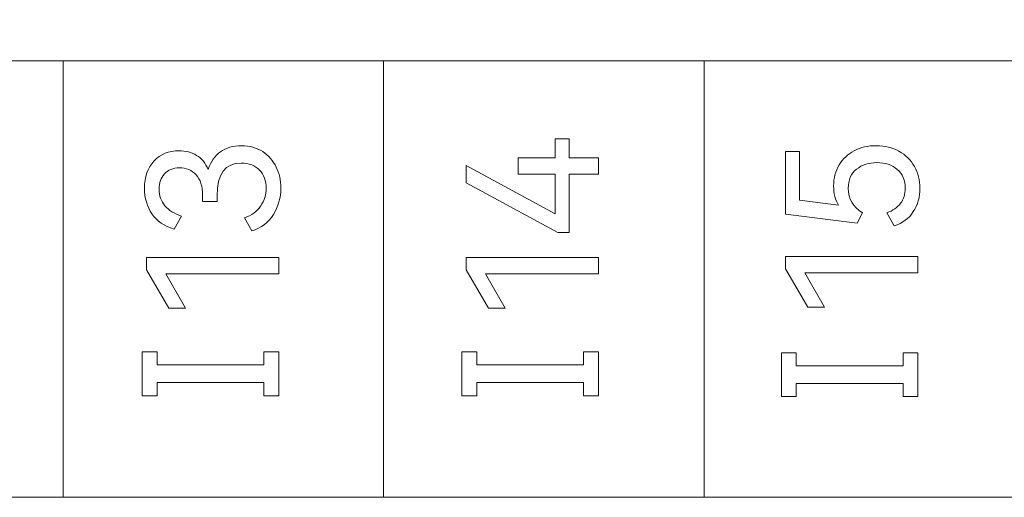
# Model space of a CAD drawing. Header units: millimetres. Extents: x 0 to 427, y 0 to 299.
# Tile 19 of 37: x 147.6 to 160.1, y 140.34 to 146.4. Entities that reach past the tile are written whole.
import ezdxf

# ---------------------------------------------------------------- set-up
doc = ezdxf.new("R2010")
doc.units = ezdxf.units.MM
doc.header["$LTSCALE"] = 23.1
doc.header["$MEASUREMENT"] = 0
doc.header["$PDSIZE"] = -5
doc.layers.add('IQC尺寸', color=3, linetype='Continuous', lineweight=18)
doc.layers.add('layer 1', color=7, linetype='Continuous')
doc.dimstyles.new('+-0.05', dxfattribs={"dimtxt": 2, "dimasz": 2, "dimexe": 1.25, "dimexo": 0.625, "dimtad": 1, "dimdsep": 46, "dimtxsty": 'Standard', "dimcen": 1.5, "dimdle": 4, "dimadec": 0, "dimazin": 0, "dimtol": 1, "dimtp": 0.05, "dimtm": 0.05, "dimtfac": 1, "dimtmove": 0, "dimatfit": 3, "dimfxl": 1, "dimtolj": 1, "dimarcsym": 0})

# ---------------------------------------------------------------- blocks, each defined once
blk = doc.blocks.new('*D34')
at = {"layer": 'Defpoints', "color": 0}
for p in [(195.984, 164.078), (89.983, 110.187), (195.984, 91.102)]:
    blk.add_point(p, dxfattribs=at)
at = {"layer": 'IQC尺寸', "color": 0, "lineweight": -2}
for p, q in [((195.984, 163.453), (195.984, 89.852)), ((89.983, 109.562), (89.983, 89.852)), ((91.983, 91.102), (193.984, 91.102))]:
    blk.add_line(p, q, dxfattribs=at)
at = {"layer": 'IQC尺寸', "color": 0}
for points in [[(91.983, 91.435), (91.983, 90.768), (89.983, 91.102)], [(193.984, 90.768), (193.984, 91.435), (195.984, 91.102)]]:
    blk.add_solid(points, dxfattribs=at)
at = {"layer": 'IQC尺寸', "color": 0, "insert": (142.984, 92.757), "char_height": 2, "attachment_point": 5}
blk.add_mtext('\\A1;106%%p0.2', dxfattribs=at)

msp = doc.modelspace()

# ---------------------------------------------------------------- linework, layer by layer
at = {"layer": 'layer 1', "lineweight": 9}
for points, knots in [([(172.574, 145.88), (172.574, 145.88), (168.503, 145.88), (168.503, 145.88), (168.503, 145.88), (168.503, 145.88), (164.433, 145.88), (164.433, 145.88), (164.433, 145.88), (164.433, 145.88), (160.363, 145.88), (160.363, 145.88), (160.363, 145.88), (160.363, 145.88), (156.292, 145.88), (156.292, 145.88), (156.292, 145.88), (156.292, 145.88), (152.222, 145.88), (152.222, 145.88), (152.222, 145.88), (152.222, 145.88), (148.151, 145.88), (148.151, 145.88), (148.151, 145.88), (148.151, 145.88), (144.081, 145.88), (144.081, 145.88), (144.081, 145.88), (144.081, 145.88), (140.011, 145.88), (140.011, 145.88), (140.011, 145.88), (140.011, 145.88), (135.941, 145.88), (135.941, 145.88)], [0, 0, 0, 0, 0.111111, 0.111111, 0.111111, 0.111111, 0.222222, 0.222222, 0.222222, 0.222222, 0.333333, 0.333333, 0.333333, 0.333333, 0.444444, 0.444444, 0.444444, 0.444444, 0.555556, 0.555556, 0.555556, 0.555556, 0.666667, 0.666667, 0.666667, 0.666667, 0.777778, 0.777778, 0.777778, 0.777778, 0.888889, 0.888889, 0.888889, 0.888889, 1, 1, 1, 1]), ([(149.994, 144.501), (150.026, 144.602), (150.078, 144.677), (150.15, 144.727), (150.15, 144.727), (150.222, 144.777), (150.311, 144.802), (150.416, 144.802), (150.416, 144.802), (150.52, 144.802), (150.61, 144.777), (150.686, 144.728), (150.686, 144.728), (150.761, 144.679), (150.819, 144.614), (150.858, 144.533), (150.858, 144.533), (150.897, 144.452), (150.916, 144.364), (150.916, 144.267), (150.916, 144.267), (150.916, 144.145), (150.885, 144.032), (150.822, 143.929), (150.822, 143.929), (150.759, 143.826), (150.668, 143.757), (150.547, 143.722), (150.547, 143.722), (150.547, 143.722), (150.453, 143.887), (150.453, 143.887), (150.453, 143.887), (150.545, 143.916), (150.614, 143.966), (150.66, 144.037), (150.66, 144.037), (150.707, 144.108), (150.73, 144.185), (150.73, 144.267), (150.73, 144.267), (150.73, 144.358), (150.702, 144.433), (150.647, 144.493), (150.647, 144.493), (150.591, 144.554), (150.513, 144.584), (150.414, 144.584), (150.414, 144.584), (150.209, 144.584), (150.107, 144.444), (150.107, 144.164), (150.107, 144.164), (150.107, 144.164), (150.107, 144.093), (150.107, 144.093), (150.107, 144.093), (150.107, 144.093), (149.923, 144.095), (149.923, 144.095), (149.923, 144.095), (149.923, 144.095), (149.923, 144.176), (149.923, 144.176), (149.923, 144.176), (149.923, 144.289), (149.896, 144.375), (149.841, 144.434), (149.841, 144.434), (149.786, 144.492), (149.715, 144.522), (149.63, 144.522), (149.63, 144.522), (149.549, 144.522), (149.485, 144.497), (149.439, 144.446), (149.439, 144.446), (149.393, 144.396), (149.371, 144.331), (149.371, 144.251), (149.371, 144.251), (149.371, 144.169), (149.395, 144.099), (149.444, 144.042), (149.444, 144.042), (149.493, 143.984), (149.563, 143.94), (149.655, 143.91), (149.655, 143.91), (149.655, 143.91), (149.561, 143.745), (149.561, 143.745), (149.561, 143.745), (149.437, 143.781), (149.343, 143.846), (149.28, 143.938), (149.28, 143.938), (149.217, 144.031), (149.185, 144.139), (149.185, 144.263), (149.185, 144.263), (149.185, 144.407), (149.225, 144.522), (149.306, 144.609), (149.306, 144.609), (149.387, 144.696), (149.494, 144.74), (149.625, 144.74), (149.625, 144.74), (149.709, 144.74), (149.783, 144.72), (149.847, 144.681), (149.847, 144.681), (149.912, 144.642), (149.961, 144.582), (149.994, 144.501)], [0, 0, 0, 0, 0.034483, 0.034483, 0.034483, 0.034483, 0.068966, 0.068966, 0.068966, 0.068966, 0.103448, 0.103448, 0.103448, 0.103448, 0.137931, 0.137931, 0.137931, 0.137931, 0.172414, 0.172414, 0.172414, 0.172414, 0.206897, 0.206897, 0.206897, 0.206897, 0.241379, 0.241379, 0.241379, 0.241379, 0.275862, 0.275862, 0.275862, 0.275862, 0.310345, 0.310345, 0.310345, 0.310345, 0.344828, 0.344828, 0.344828, 0.344828, 0.37931, 0.37931, 0.37931, 0.37931, 0.413793, 0.413793, 0.413793, 0.413793, 0.448276, 0.448276, 0.448276, 0.448276, 0.482759, 0.482759, 0.482759, 0.482759, 0.517241, 0.517241, 0.517241, 0.517241, 0.551724, 0.551724, 0.551724, 0.551724, 0.586207, 0.586207, 0.586207, 0.586207, 0.62069, 0.62069, 0.62069, 0.62069, 0.655172, 0.655172, 0.655172, 0.655172, 0.689655, 0.689655, 0.689655, 0.689655, 0.724138, 0.724138, 0.724138, 0.724138, 0.758621, 0.758621, 0.758621, 0.758621, 0.793103, 0.793103, 0.793103, 0.793103, 0.827586, 0.827586, 0.827586, 0.827586, 0.862069, 0.862069, 0.862069, 0.862069, 0.896552, 0.896552, 0.896552, 0.896552, 0.931034, 0.931034, 0.931034, 0.931034, 0.965517, 0.965517, 0.965517, 0.965517, 1, 1, 1, 1]), ([(153.93, 144.648), (153.93, 144.648), (154.4, 144.648), (154.4, 144.648), (154.4, 144.648), (154.4, 144.648), (154.4, 144.889), (154.4, 144.889), (154.4, 144.889), (154.4, 144.889), (154.577, 144.889), (154.577, 144.889), (154.577, 144.889), (154.577, 144.889), (154.577, 144.648), (154.577, 144.648), (154.577, 144.648), (154.577, 144.648), (154.948, 144.648), (154.948, 144.648), (154.948, 144.648), (154.948, 144.648), (154.948, 144.444), (154.948, 144.444), (154.948, 144.444), (154.948, 144.444), (154.577, 144.444), (154.577, 144.444), (154.577, 144.444), (154.577, 144.444), (154.577, 143.701), (154.577, 143.701), (154.577, 143.701), (154.577, 143.701), (154.435, 143.701), (154.435, 143.701), (154.435, 143.701), (154.435, 143.701), (153.268, 144.332), (153.268, 144.332), (153.268, 144.332), (153.268, 144.332), (153.268, 144.554), (153.268, 144.554), (153.268, 144.554), (153.268, 144.554), (154.4, 143.939), (154.4, 143.939), (154.4, 143.939), (154.4, 143.939), (154.4, 144.444), (154.4, 144.444), (154.4, 144.444), (154.4, 144.444), (153.93, 144.444), (153.93, 144.444), (153.93, 144.444), (153.93, 144.444), (153.93, 144.648), (153.93, 144.648)], [0, 0, 0, 0, 0.066667, 0.066667, 0.066667, 0.066667, 0.133333, 0.133333, 0.133333, 0.133333, 0.2, 0.2, 0.2, 0.2, 0.266667, 0.266667, 0.266667, 0.266667, 0.333333, 0.333333, 0.333333, 0.333333, 0.4, 0.4, 0.4, 0.4, 0.466667, 0.466667, 0.466667, 0.466667, 0.533333, 0.533333, 0.533333, 0.533333, 0.6, 0.6, 0.6, 0.6, 0.666667, 0.666667, 0.666667, 0.666667, 0.733333, 0.733333, 0.733333, 0.733333, 0.8, 0.8, 0.8, 0.8, 0.866667, 0.866667, 0.866667, 0.866667, 0.933333, 0.933333, 0.933333, 0.933333, 1, 1, 1, 1]), ([(157.935, 144.293), (157.935, 144.392), (157.958, 144.481), (158.005, 144.559), (158.005, 144.559), (158.052, 144.637), (158.116, 144.697), (158.198, 144.74), (158.198, 144.74), (158.279, 144.783), (158.372, 144.804), (158.476, 144.804), (158.476, 144.804), (158.585, 144.804), (158.681, 144.781), (158.765, 144.733), (158.765, 144.733), (158.849, 144.686), (158.915, 144.621), (158.961, 144.538), (158.961, 144.538), (159.008, 144.456), (159.031, 144.364), (159.031, 144.263), (159.031, 144.263), (159.031, 144.152), (159.003, 144.053), (158.947, 143.966), (158.947, 143.966), (158.892, 143.88), (158.81, 143.82), (158.703, 143.786), (158.703, 143.786), (158.703, 143.786), (158.609, 143.951), (158.609, 143.951), (158.609, 143.951), (158.687, 143.979), (158.746, 144.019), (158.786, 144.072), (158.786, 144.072), (158.825, 144.125), (158.845, 144.188), (158.845, 144.263), (158.845, 144.263), (158.845, 144.364), (158.812, 144.444), (158.744, 144.502), (158.744, 144.502), (158.677, 144.56), (158.591, 144.589), (158.485, 144.589), (158.485, 144.589), (158.383, 144.589), (158.297, 144.561), (158.226, 144.505), (158.226, 144.505), (158.156, 144.449), (158.121, 144.369), (158.121, 144.263), (158.121, 144.263), (158.121, 144.13), (158.181, 144.026), (158.302, 143.951), (158.302, 143.951), (158.302, 143.951), (158.235, 143.821), (158.235, 143.821), (158.235, 143.821), (158.235, 143.821), (157.323, 143.935), (157.323, 143.935), (157.323, 143.935), (157.323, 143.935), (157.323, 144.729), (157.323, 144.729), (157.323, 144.729), (157.323, 144.729), (157.502, 144.729), (157.502, 144.729), (157.502, 144.729), (157.502, 144.729), (157.502, 144.114), (157.502, 144.114), (157.502, 144.114), (157.502, 144.114), (157.999, 144.048), (157.999, 144.048), (157.999, 144.048), (157.956, 144.115), (157.935, 144.197), (157.935, 144.293)], [0, 0, 0, 0, 0.043478, 0.043478, 0.043478, 0.043478, 0.086957, 0.086957, 0.086957, 0.086957, 0.130435, 0.130435, 0.130435, 0.130435, 0.173913, 0.173913, 0.173913, 0.173913, 0.217391, 0.217391, 0.217391, 0.217391, 0.26087, 0.26087, 0.26087, 0.26087, 0.304348, 0.304348, 0.304348, 0.304348, 0.347826, 0.347826, 0.347826, 0.347826, 0.391304, 0.391304, 0.391304, 0.391304, 0.434783, 0.434783, 0.434783, 0.434783, 0.478261, 0.478261, 0.478261, 0.478261, 0.521739, 0.521739, 0.521739, 0.521739, 0.565217, 0.565217, 0.565217, 0.565217, 0.608696, 0.608696, 0.608696, 0.608696, 0.652174, 0.652174, 0.652174, 0.652174, 0.695652, 0.695652, 0.695652, 0.695652, 0.73913, 0.73913, 0.73913, 0.73913, 0.782609, 0.782609, 0.782609, 0.782609, 0.826087, 0.826087, 0.826087, 0.826087, 0.869565, 0.869565, 0.869565, 0.869565, 0.913043, 0.913043, 0.913043, 0.913043, 0.956522, 0.956522, 0.956522, 0.956522, 1, 1, 1, 1]), ([(157.82, 142.752), (157.82, 142.752), (157.609, 142.752), (157.609, 142.752), (157.609, 142.752), (157.609, 142.752), (157.325, 143.241), (157.325, 143.241), (157.325, 143.241), (157.325, 143.241), (157.325, 143.397), (157.325, 143.397), (157.325, 143.397), (157.325, 143.397), (159.006, 143.397), (159.006, 143.397), (159.006, 143.397), (159.006, 143.397), (159.006, 143.19), (159.006, 143.19), (159.006, 143.19), (159.006, 143.19), (157.57, 143.19), (157.57, 143.19), (157.57, 143.19), (157.57, 143.19), (157.82, 142.752), (157.82, 142.752)], [0, 0, 0, 0, 0.142857, 0.142857, 0.142857, 0.142857, 0.285714, 0.285714, 0.285714, 0.285714, 0.428571, 0.428571, 0.428571, 0.428571, 0.571429, 0.571429, 0.571429, 0.571429, 0.714286, 0.714286, 0.714286, 0.714286, 0.857143, 0.857143, 0.857143, 0.857143, 1, 1, 1, 1]), ([(149.705, 142.74), (149.705, 142.74), (149.494, 142.74), (149.494, 142.74), (149.494, 142.74), (149.494, 142.74), (149.21, 143.229), (149.21, 143.229), (149.21, 143.229), (149.21, 143.229), (149.21, 143.385), (149.21, 143.385), (149.21, 143.385), (149.21, 143.385), (150.891, 143.385), (150.891, 143.385), (150.891, 143.385), (150.891, 143.385), (150.891, 143.178), (150.891, 143.178), (150.891, 143.178), (150.891, 143.178), (149.455, 143.178), (149.455, 143.178), (149.455, 143.178), (149.455, 143.178), (149.705, 142.74), (149.705, 142.74)], [0, 0, 0, 0, 0.142857, 0.142857, 0.142857, 0.142857, 0.285714, 0.285714, 0.285714, 0.285714, 0.428571, 0.428571, 0.428571, 0.428571, 0.571429, 0.571429, 0.571429, 0.571429, 0.714286, 0.714286, 0.714286, 0.714286, 0.857143, 0.857143, 0.857143, 0.857143, 1, 1, 1, 1]), ([(153.763, 142.74), (153.763, 142.74), (153.552, 142.74), (153.552, 142.74), (153.552, 142.74), (153.552, 142.74), (153.268, 143.229), (153.268, 143.229), (153.268, 143.229), (153.268, 143.229), (153.268, 143.385), (153.268, 143.385), (153.268, 143.385), (153.268, 143.385), (154.948, 143.385), (154.948, 143.385), (154.948, 143.385), (154.948, 143.385), (154.948, 143.178), (154.948, 143.178), (154.948, 143.178), (154.948, 143.178), (153.513, 143.178), (153.513, 143.178), (153.513, 143.178), (153.513, 143.178), (153.763, 142.74), (153.763, 142.74)], [0, 0, 0, 0, 0.142857, 0.142857, 0.142857, 0.142857, 0.285714, 0.285714, 0.285714, 0.285714, 0.428571, 0.428571, 0.428571, 0.428571, 0.571429, 0.571429, 0.571429, 0.571429, 0.714286, 0.714286, 0.714286, 0.714286, 0.857143, 0.857143, 0.857143, 0.857143, 1, 1, 1, 1]), ([(149.346, 142.187), (149.346, 142.187), (149.346, 142.02), (149.346, 142.02), (149.346, 142.02), (149.346, 142.02), (150.702, 142.02), (150.702, 142.02), (150.702, 142.02), (150.702, 142.02), (150.702, 142.187), (150.702, 142.187), (150.702, 142.187), (150.702, 142.187), (150.891, 142.187), (150.891, 142.187), (150.891, 142.187), (150.891, 142.187), (150.891, 141.629), (150.891, 141.629), (150.891, 141.629), (150.891, 141.629), (150.702, 141.629), (150.702, 141.629), (150.702, 141.629), (150.702, 141.629), (150.702, 141.796), (150.702, 141.796), (150.702, 141.796), (150.702, 141.796), (149.346, 141.796), (149.346, 141.796), (149.346, 141.796), (149.346, 141.796), (149.346, 141.629), (149.346, 141.629), (149.346, 141.629), (149.346, 141.629), (149.157, 141.629), (149.157, 141.629), (149.157, 141.629), (149.157, 141.629), (149.157, 142.187), (149.157, 142.187), (149.157, 142.187), (149.157, 142.187), (149.346, 142.187), (149.346, 142.187)], [0, 0, 0, 0, 0.083333, 0.083333, 0.083333, 0.083333, 0.166667, 0.166667, 0.166667, 0.166667, 0.25, 0.25, 0.25, 0.25, 0.333333, 0.333333, 0.333333, 0.333333, 0.416667, 0.416667, 0.416667, 0.416667, 0.5, 0.5, 0.5, 0.5, 0.583333, 0.583333, 0.583333, 0.583333, 0.666667, 0.666667, 0.666667, 0.666667, 0.75, 0.75, 0.75, 0.75, 0.833333, 0.833333, 0.833333, 0.833333, 0.916667, 0.916667, 0.916667, 0.916667, 1, 1, 1, 1]), ([(153.403, 142.187), (153.403, 142.187), (153.403, 142.02), (153.403, 142.02), (153.403, 142.02), (153.403, 142.02), (154.759, 142.02), (154.759, 142.02), (154.759, 142.02), (154.759, 142.02), (154.759, 142.187), (154.759, 142.187), (154.759, 142.187), (154.759, 142.187), (154.948, 142.187), (154.948, 142.187), (154.948, 142.187), (154.948, 142.187), (154.948, 141.629), (154.948, 141.629), (154.948, 141.629), (154.948, 141.629), (154.759, 141.629), (154.759, 141.629), (154.759, 141.629), (154.759, 141.629), (154.759, 141.796), (154.759, 141.796), (154.759, 141.796), (154.759, 141.796), (153.403, 141.796), (153.403, 141.796), (153.403, 141.796), (153.403, 141.796), (153.403, 141.629), (153.403, 141.629), (153.403, 141.629), (153.403, 141.629), (153.214, 141.629), (153.214, 141.629), (153.214, 141.629), (153.214, 141.629), (153.214, 142.187), (153.214, 142.187), (153.214, 142.187), (153.214, 142.187), (153.403, 142.187), (153.403, 142.187)], [0, 0, 0, 0, 0.083333, 0.083333, 0.083333, 0.083333, 0.166667, 0.166667, 0.166667, 0.166667, 0.25, 0.25, 0.25, 0.25, 0.333333, 0.333333, 0.333333, 0.333333, 0.416667, 0.416667, 0.416667, 0.416667, 0.5, 0.5, 0.5, 0.5, 0.583333, 0.583333, 0.583333, 0.583333, 0.666667, 0.666667, 0.666667, 0.666667, 0.75, 0.75, 0.75, 0.75, 0.833333, 0.833333, 0.833333, 0.833333, 0.916667, 0.916667, 0.916667, 0.916667, 1, 1, 1, 1]), ([(157.461, 142.175), (157.461, 142.175), (157.461, 142.008), (157.461, 142.008), (157.461, 142.008), (157.461, 142.008), (158.817, 142.008), (158.817, 142.008), (158.817, 142.008), (158.817, 142.008), (158.817, 142.175), (158.817, 142.175), (158.817, 142.175), (158.817, 142.175), (159.006, 142.175), (159.006, 142.175), (159.006, 142.175), (159.006, 142.175), (159.006, 141.617), (159.006, 141.617), (159.006, 141.617), (159.006, 141.617), (158.817, 141.617), (158.817, 141.617), (158.817, 141.617), (158.817, 141.617), (158.817, 141.784), (158.817, 141.784), (158.817, 141.784), (158.817, 141.784), (157.461, 141.784), (157.461, 141.784), (157.461, 141.784), (157.461, 141.784), (157.461, 141.617), (157.461, 141.617), (157.461, 141.617), (157.461, 141.617), (157.272, 141.617), (157.272, 141.617), (157.272, 141.617), (157.272, 141.617), (157.272, 142.175), (157.272, 142.175), (157.272, 142.175), (157.272, 142.175), (157.461, 142.175), (157.461, 142.175)], [0, 0, 0, 0, 0.083333, 0.083333, 0.083333, 0.083333, 0.166667, 0.166667, 0.166667, 0.166667, 0.25, 0.25, 0.25, 0.25, 0.333333, 0.333333, 0.333333, 0.333333, 0.416667, 0.416667, 0.416667, 0.416667, 0.5, 0.5, 0.5, 0.5, 0.583333, 0.583333, 0.583333, 0.583333, 0.666667, 0.666667, 0.666667, 0.666667, 0.75, 0.75, 0.75, 0.75, 0.833333, 0.833333, 0.833333, 0.833333, 0.916667, 0.916667, 0.916667, 0.916667, 1, 1, 1, 1]), ([(172.574, 140.339), (172.574, 140.339), (168.503, 140.339), (168.503, 140.339), (168.503, 140.339), (168.503, 140.339), (164.433, 140.339), (164.433, 140.339), (164.433, 140.339), (164.433, 140.339), (160.363, 140.339), (160.363, 140.339), (160.363, 140.339), (160.363, 140.339), (156.292, 140.339), (156.292, 140.339), (156.292, 140.339), (156.292, 140.339), (152.222, 140.339), (152.222, 140.339), (152.222, 140.339), (152.222, 140.339), (148.151, 140.339), (148.151, 140.339), (148.151, 140.339), (148.151, 140.339), (144.081, 140.339), (144.081, 140.339), (144.081, 140.339), (144.081, 140.339), (140.011, 140.339), (140.011, 140.339), (140.011, 140.339), (140.011, 140.339), (135.941, 140.339), (135.941, 140.339)], [0, 0, 0, 0, 0.111111, 0.111111, 0.111111, 0.111111, 0.222222, 0.222222, 0.222222, 0.222222, 0.333333, 0.333333, 0.333333, 0.333333, 0.444444, 0.444444, 0.444444, 0.444444, 0.555556, 0.555556, 0.555556, 0.555556, 0.666667, 0.666667, 0.666667, 0.666667, 0.777778, 0.777778, 0.777778, 0.777778, 0.888889, 0.888889, 0.888889, 0.888889, 1, 1, 1, 1])]:
    msp.add_open_spline(points, degree=3, knots=knots, dxfattribs=at)
for points in [[(148.151, 140.339), (148.151, 140.339), (148.151, 145.88), (148.151, 145.88)], [(152.222, 140.339), (152.222, 140.339), (152.222, 145.88), (152.222, 145.88)], [(156.292, 140.339), (156.292, 140.339), (156.292, 145.88), (156.292, 145.88)]]:
    msp.add_open_spline(points, degree=3, dxfattribs=at)

# ---------------------------------------------------------------- dimensions: what is measured, and where the dimension line sits
at = {"layer": 'IQC尺寸'}
dim = msp.add_linear_dim(base=(195.984, 91.102), p1=(89.983, 110.187), p2=(195.984, 164.078), text='<>%%p0.2', dimstyle='+-0.05', override={"dimgap": 0.625, "dimtad": 1, "dimjust": 0, "dimdec": 2, "dimlfac": 1, "dimpost": '<>', "dimse1": 0, "dimse2": 0, "dimsd1": 0, "dimsd2": 0, "dimtol": 0, "dimlim": 0, "dimtofl": 1, "dimtvp": 0.1, "dimarcsym": 1}, dxfattribs=at)
dim.commit()
dim.dimension.update_dxf_attribs({"geometry": '*D34', "text_midpoint": (142.984, 92.757)})

doc.saveas('drawing.dxf')
